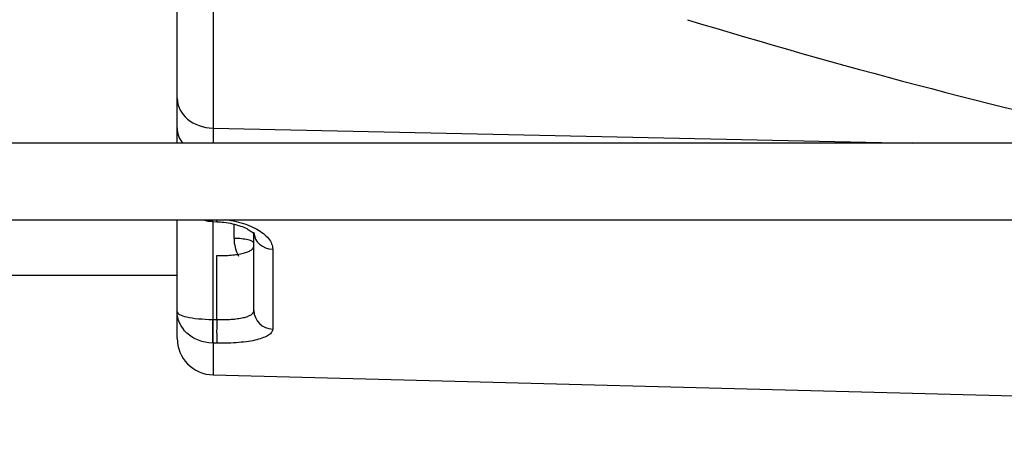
# Model space of a CAD drawing. Header units: inches. Extents: x -13.9 to 83.8, y -28.8 to 34.3.
# Tile 17 of 88: x 16.1 to 19.3, y -14.8 to -13.4. Entities that reach past the tile are written whole.
import ezdxf

# ---------------------------------------------------------------- set-up
doc = ezdxf.new("R2010")
doc.units = ezdxf.units.IN
doc.header["$MEASUREMENT"] = 0
for name, color, linetype in [('2_CYLINDER_W_STO', 7, 'Continuous'), ('DIMS', 4, 'Continuous'), ('G-212162_SENSING', 7, 'Continuous'), ('OLME101132-806-1', 7, 'Continuous')]:
    doc.layers.add(name, color=color, linetype=linetype)
doc.styles.get("Standard").update_dxf_attribs({"font": 'arial.ttf', "height": 0.6322})
doc.dimstyles.get("Standard").update_dxf_attribs({"dimtxt": 0.6322, "dimasz": 0.6322, "dimexe": 0.6322, "dimexo": 0.125, "dimgap": 0.09, "dimtad": 0, "dimtih": 1, "dimtoh": 1, "dimzin": 0, "dimdsep": 46, "dimtxsty": 'Standard', "dimcen": 0.09, "dimadec": 0, "dimazin": 0, "dimtfac": 1, "dimtofl": 0, "dimtmove": 0, "dimatfit": 3, "dimfxl": 1, "dimtolj": 1, "dimtzin": 0, "dimarcsym": 0})

# ---------------------------------------------------------------- blocks, each defined once
blk = doc.blocks.new('*D44')
at = {"layer": 'Defpoints', "color": 0}
for p in [(22.2492, -10.2182), (25.0386, -10.2182), (15.2311, -15.153)]:
    blk.add_point(p, dxfattribs=at)
at = {"layer": 'DIMS', "color": 0, "lineweight": -2}
for p, q in [((22.3742, -10.2182), (25.6708, -10.2182)), ((25.0386, -10.8504), (25.0386, -12.2728)), ((25.0386, -14.5208), (25.0386, -13.0984)), ((15.3561, -15.153), (25.6708, -15.153))]:
    blk.add_line(p, q, dxfattribs=at)
at = {"layer": 'DIMS', "color": 0}
for points in [[(24.9332, -10.8504), (25.144, -10.8504), (25.0386, -10.2182)], [(24.9332, -14.5208), (25.144, -14.5208), (25.0386, -15.153)]]:
    blk.add_solid(points, dxfattribs=at)
at = {"layer": 'DIMS', "color": 0, "insert": (25.0386, -12.6856), "char_height": 0.6322, "attachment_point": 5}
blk.add_mtext('\\A1;5.00"', dxfattribs=at)

msp = doc.modelspace()

# ---------------------------------------------------------------- linework, layer by layer
at = {"layer": '2_CYLINDER_W_STO', "color": 7, "linetype": 'Continuous'}
for p, q in [((16.6091, -13.6759), (16.6091, -13.3078)), ((16.7259, -13.3922), (16.7259, -13.7742)), ((16.6091, -13.7728), (16.6091, -13.6759)), ((16.6091, -13.823), (16.6091, -13.7728)), ((16.7259, -13.7742), (19.0051, -13.823)), ((16.7259, -13.7742), (16.7259, -13.8231)), ((16.6091, -14.3714), (16.6091, -14.073)), ((16.7249, -14.0782), (16.7249, -14.397)), ((16.725, -14.0782), (16.7381, -14.0787)), ((16.7944, -14.1333), (16.7944, -14.0868)), ((16.8591, -14.3681), (16.8591, -14.1126)), ((16.9204, -14.1682), (16.9204, -14.4283)), ((16.7384, -14.3972), (16.7384, -14.1887)), ((16.6091, -14.4578), (16.6091, -14.3714)), ((16.7249, -14.397), (16.7254, -14.397)), ((16.7254, -14.397), (16.7384, -14.3972)), ((16.7259, -14.4744), (16.7249, -14.4744)), ((16.7259, -14.4744), (16.7259, -14.5777)), ((16.739, -14.4747), (16.7259, -14.4744)), ((16.7259, -14.5777), (19.9841, -14.663))]:
    msp.add_line(p, q, dxfattribs=at)
for centre, radius, start, end in [((24.2259, 6.146), 20.4526, 253.07496, 257.43264), ((16.7266, -14.0273), 0.0509, 266.7366, 268.2844), ((16.9112, -14.1333), 0.1168, 180.0173, 209.2887), ((16.7291, -14.4578), 0.12, 179.9997, 268.6019)]:
    msp.add_arc(centre, radius, start, end, dxfattribs=at)
for centre, major_axis, ratio, start_param, end_param in [((16.7291, -13.6759), (-0.12, 0), 0.818914, 0, 1.544616), ((16.7291, -13.7728), (-0.12, 0), 0.799399, 0, 0.551643), ((16.7271, -14.0152), (0.003, 0.0629), 0.012422, 3.142588, 3.547449), ((16.7276, -14.0152), (0.0026, 0.0629), 0.01679, 3.141861, 3.549205), ((16.7406, -14.0158), (0.0026, 0.0629), 0.016792, 3.133023, 3.570043), ((16.9221, -14.1126), (-0.063, 0), 0.882851, 0.034577, 1.544616), ((16.7966, -14.1495), (0.0625, 0), 0.258819, 0, 1.605703), ((16.9221, -14.3681), (-0.063, 0), 0.956364, 0, 1.544616), ((16.7271, -14.4133), (0.0016, 0.063), 0.042894, 1.310162, 2.899225), ((16.7276, -14.4133), (0.0011, 0.063), 0.040646, 1.30981, 2.899178), ((16.7406, -14.4135), (0.0011, 0.063), 0.040645, 1.309809, 2.899045)]:
    msp.add_ellipse(centre, major_axis=major_axis, ratio=ratio, start_param=start_param, end_param=end_param, dxfattribs=at)
for points, knots in [([(16.6987, -14.0739), (16.7032, -14.0753), (16.7117, -14.0773), (16.7198, -14.0773), (16.7241, -14.0774)], [0.8722555, 0.8722555, 0.8722555, 0.8722555, 0.9418578, 1, 1, 1, 1]), ([(16.738, -14.079), (16.7465, -14.0794), (16.7632, -14.0802), (16.7903, -14.0851), (16.8156, -14.0923), (16.8365, -14.1013), (16.8512, -14.1102), (16.8591, -14.1175), (16.8604, -14.1194), (16.8604, -14.1195), (16.8604, -14.1195)], [0, 0, 0, 0, 0.0973844, 0.2232536, 0.3484638, 0.4695934, 0.5895426, 0.7040574, 0.8038511, 0.8128693, 0.8128693, 0.8128693, 0.8128693]), ([(16.7653, -14.0717), (16.7685, -14.0721), (16.7718, -14.0725), (16.7867, -14.0747), (16.7984, -14.077), (16.8205, -14.0827), (16.8309, -14.086), (16.8506, -14.0937), (16.8599, -14.098), (16.8765, -14.1072), (16.8839, -14.1122), (16.8969, -14.1226), (16.9025, -14.1281), (16.9113, -14.1393), (16.9147, -14.145), (16.9193, -14.1566), (16.9204, -14.1624), (16.9204, -14.1682)], [0.0908779, 0.0908779, 0.0908779, 0.0908779, 0.125, 0.125, 0.25, 0.25, 0.375, 0.375, 0.5, 0.5, 0.625, 0.625, 0.75, 0.75, 0.875, 0.875, 1, 1, 1, 1]), ([(16.7384, -14.1887), (16.7465, -14.1889), (16.7544, -14.1889), (16.7699, -14.1885), (16.7776, -14.1881), (16.7922, -14.1869), (16.7992, -14.1861), (16.8122, -14.1841), (16.8184, -14.1829), (16.8295, -14.1802), (16.8345, -14.1787), (16.8432, -14.1753), (16.8469, -14.1734), (16.8559, -14.1675), (16.8591, -14.163), (16.8591, -14.1583)], [0, 0, 0, 0, 0.125, 0.125, 0.25, 0.25, 0.375, 0.375, 0.5, 0.5, 0.625, 0.625, 0.75, 0.75, 1, 1, 1, 1]), ([(16.7249, -14.4744), (16.6921, -14.4734), (16.6613, -14.4605), (16.6201, -14.4221), (16.6091, -14.3965), (16.6091, -14.3714)], [0, 0, 0, 0, 0.5, 0.5, 1, 1, 1, 1]), ([(16.6091, -14.3714), (16.6091, -14.3777), (16.6201, -14.3841), (16.6613, -14.3936), (16.6921, -14.3968), (16.7249, -14.397)], [0, 0, 0, 0, 0.5, 0.5, 1, 1, 1, 1]), ([(16.7384, -14.3972), (16.7465, -14.3975), (16.7544, -14.3975), (16.7699, -14.3973), (16.7776, -14.397), (16.7922, -14.396), (16.7991, -14.3953), (16.8122, -14.3936), (16.8184, -14.3925), (16.8295, -14.39), (16.8345, -14.3886), (16.8432, -14.3853), (16.8469, -14.3835), (16.8559, -14.3777), (16.8591, -14.3731), (16.8591, -14.3681)], [0, 0, 0, 0, 0.125, 0.125, 0.25, 0.25, 0.375, 0.375, 0.5, 0.5, 0.625, 0.625, 0.75, 0.75, 1, 1, 1, 1]), ([(16.9204, -14.4283), (16.9204, -14.4319), (16.9193, -14.4353), (16.9148, -14.4419), (16.9114, -14.4451), (16.9025, -14.4511), (16.897, -14.4538), (16.8841, -14.4589), (16.8766, -14.4612), (16.86, -14.4654), (16.8509, -14.4671), (16.8312, -14.4702), (16.8205, -14.4714), (16.7986, -14.4733), (16.7871, -14.474), (16.7634, -14.4748), (16.7512, -14.4749), (16.739, -14.4747)], [0, 0, 0, 0, 0.125, 0.125, 0.25, 0.25, 0.375, 0.375, 0.5, 0.5, 0.625, 0.625, 0.75, 0.75, 0.875, 0.875, 1, 1, 1, 1])]:
    msp.add_open_spline(points, degree=3, knots=knots, dxfattribs=at)
at = {"layer": 'G-212162_SENSING', "color": 7, "linetype": 'Continuous'}
for p, q in [((19.6741, -13.823), (12.7341, -13.823)), ((12.7341, -14.073), (19.6741, -14.073))]:
    msp.add_line(p, q, dxfattribs=at)
at = {"layer": 'OLME101132-806-1', "color": 7, "linetype": 'Continuous'}
for p, q in [((16.6091, -14.253), (16.6091, -14.073)), ((15.1832, -14.253), (16.6091, -14.253))]:
    msp.add_line(p, q, dxfattribs=at)

# ---------------------------------------------------------------- dimensions: what is measured, and where the dimension line sits
at = {"layer": 'DIMS'}
dim = msp.add_linear_dim(base=(25.0386, -10.2182), p1=(15.2311, -15.153), p2=(22.2492, -10.2182), angle=90, text='5.00"', dimstyle='Standard', override={"dimpost": '"'}, dxfattribs=at)
dim.commit()
dim.dimension.update_dxf_attribs({"geometry": '*D44', "text_midpoint": (25.0386, -12.6856)})

doc.saveas('drawing.dxf')
